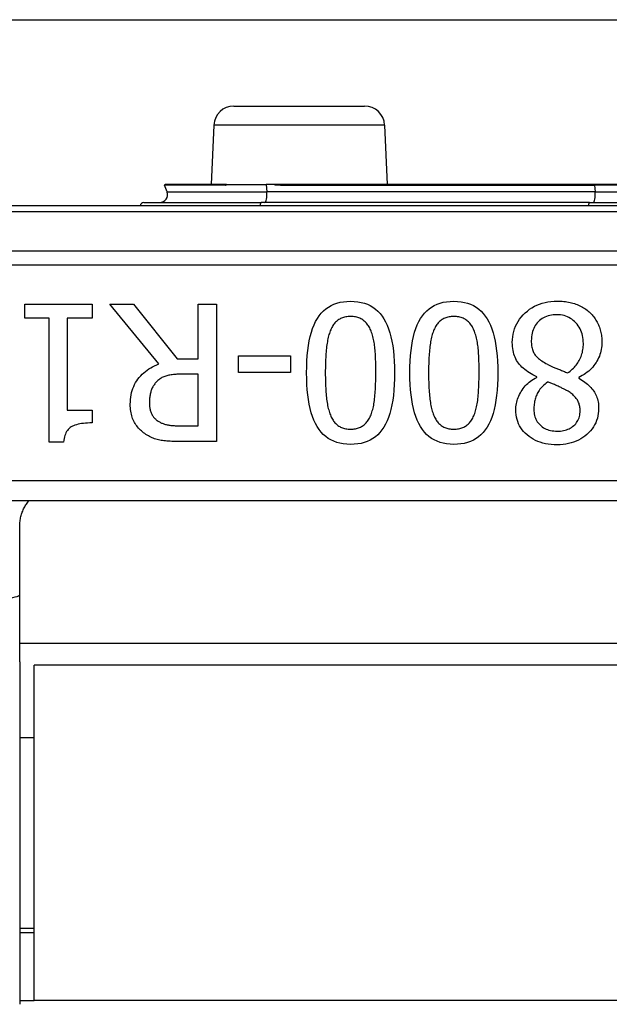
# Model space of a CAD drawing. Header units: inches. Extents: x 19 to 626, y 56 to 294.
# Tile 107 of 203: x 126.532 to 127.122, y 160.067 to 161.053. Entities that reach past the tile are written whole.
import ezdxf

# ---------------------------------------------------------------- set-up
doc = ezdxf.new("R2010")
doc.units = ezdxf.units.IN
doc.header["$MEASUREMENT"] = 0
doc.layers.add('Visible Edges(ANSI)', color=7, linetype='Continuous', lineweight=25)
doc.layers.add('Visible Tangent Edges(ANSI)', color=7, linetype='Continuous', lineweight=25)

msp = doc.modelspace()

# ---------------------------------------------------------------- linework, layer by layer
at = {"layer": 'Visible Edges(ANSI)'}
for p, q in [((85.64344, 161.05343), (149.57944, 161.05343)), ((126.74645, 160.96693), (126.87743, 160.96693)), ((126.72647, 160.9478), (126.72386, 160.8881)), ((126.89741, 160.9478), (126.90001, 160.8881)), ((126.67964, 160.88075), (126.67716, 160.88757)), ((126.73822, 160.8881), (126.67753, 160.8881)), ((126.73884, 160.8881), (126.73822, 160.8881)), ((126.73902, 160.8881), (126.73884, 160.8881)), ((126.73902, 160.8881), (126.77877, 160.8881)), ((126.78709, 160.8881), (126.77877, 160.8881)), ((126.79735, 160.8881), (126.78709, 160.8881)), ((127.10778, 160.8881), (126.79735, 160.8881)), ((127.2161, 160.8881), (127.10778, 160.8881)), ((126.65637, 160.87018), (126.77371, 160.87018)), ((127.10258, 160.87018), (126.77371, 160.87018)), ((127.10258, 160.87018), (127.22129, 160.87018)), ((128.10303, 160.86693), (126.22084, 160.86693)), ((126.53722, 160.75429), (126.53722, 160.76836)), ((126.53722, 160.76836), (126.60445, 160.76836)), ((126.60445, 160.76836), (126.60445, 160.75429)), ((126.67134, 160.7084), (126.62231, 160.76836)), ((126.62231, 160.76836), (126.6461, 160.76836)), ((126.6461, 160.76836), (126.68965, 160.71353)), ((126.71064, 160.76836), (126.72895, 160.76836)), ((126.71064, 160.71353), (126.71064, 160.76836)), ((126.72895, 160.76836), (126.72895, 160.63057)), ((126.56168, 160.75429), (126.53722, 160.75429)), ((126.56168, 160.63012), (126.56168, 160.75429)), ((126.57943, 160.75429), (126.57943, 160.66194)), ((126.60445, 160.75429), (126.57943, 160.75429)), ((126.68965, 160.71353), (126.71064, 160.71353)), ((126.75118, 160.69969), (126.75118, 160.71644)), ((126.75118, 160.71644), (126.80332, 160.71644)), ((126.80332, 160.71644), (126.80332, 160.69969)), ((126.71064, 160.69824), (126.69456, 160.69824)), ((126.71064, 160.64642), (126.71064, 160.69824)), ((126.80332, 160.69969), (126.75118, 160.69969)), ((127.04977, 160.695), (127.04977, 160.69556)), ((127.09176, 160.69477), (127.09176, 160.69422)), ((126.57943, 160.66194), (126.60445, 160.66194)), ((126.60445, 160.66194), (126.60445, 160.64933)), ((126.69244, 160.64642), (126.71064, 160.64642)), ((126.57597, 160.63012), (126.56168, 160.63012)), ((126.72895, 160.63057), (126.69344, 160.63057)), ((126.41194, 160.57165), (127.91194, 160.57165)), ((126.53202, 160.47743), (126.53202, 160.54587)), ((126.53202, 160.40994), (126.53202, 160.47743)), ((127.79186, 160.42843), (126.53202, 160.42843)), ((126.53202, 160.40994), (126.53202, 160.06667)), ((126.54644, 160.07043), (126.54644, 160.40643)), ((127.77744, 160.40643), (126.54644, 160.40643)), ((126.53202, 160.3339), (126.54644, 160.3339)), ((126.53202, 160.14295), (126.54644, 160.14295)), ((126.54644, 160.13843), (126.53202, 160.13843)), ((126.53202, 160.07043), (126.54644, 160.07043)), ((127.77744, 160.07043), (126.54644, 160.07043))]:
    msp.add_line(p, q, dxfattribs=at)
at = {"layer": 'Visible Edges(ANSI)', "flags": 128}
for points in [[(126.81929, 160.69946), (126.81937, 160.70551), (126.81959, 160.71127), (126.81997, 160.71677), (126.82049, 160.72199), (126.82116, 160.72694), (126.82199, 160.73161), (126.82296, 160.73601), (126.82408, 160.74013), (126.82535, 160.74399), (126.82678, 160.74757), (126.82835, 160.75087), (126.83007, 160.7539), (126.83194, 160.75667), (126.83398, 160.75921), (126.83618, 160.7615), (126.83855, 160.76355), (126.84107, 160.76536), (126.84376, 160.76692), (126.84661, 160.76825), (126.84962, 160.76934), (126.8528, 160.77018), (126.85613, 160.77078), (126.85963, 160.77114), (126.86329, 160.77126)], [(126.86329, 160.77126), (126.867, 160.77114), (126.87054, 160.77077), (126.87392, 160.77016), (126.87713, 160.7693), (126.88017, 160.76819), (126.88304, 160.76684), (126.88574, 160.76524), (126.88828, 160.7634), (126.89064, 160.76131), (126.89284, 160.75897), (126.89487, 160.75639), (126.89673, 160.75357), (126.89844, 160.75049), (126.89999, 160.74715), (126.9014, 160.74355), (126.90266, 160.7397), (126.90377, 160.73559), (126.90473, 160.73122), (126.90554, 160.72659), (126.90621, 160.7217), (126.90673, 160.71656), (126.9071, 160.71116), (126.90732, 160.70549), (126.9074, 160.69958)], [(126.92269, 160.69946), (126.92277, 160.70551), (126.92299, 160.71127), (126.92337, 160.71677), (126.92389, 160.72199), (126.92456, 160.72694), (126.92539, 160.73161), (126.92636, 160.73601), (126.92748, 160.74013), (126.92876, 160.74399), (126.93018, 160.74757), (126.93175, 160.75087), (126.93347, 160.7539), (126.93535, 160.75667), (126.93739, 160.75921), (126.93959, 160.7615), (126.94195, 160.76355), (126.94448, 160.76536), (126.94716, 160.76692), (126.95001, 160.76825), (126.95302, 160.76934), (126.9562, 160.77018), (126.95953, 160.77078), (126.96303, 160.77114), (126.96669, 160.77126)], [(126.96669, 160.77126), (126.9704, 160.77114), (126.97395, 160.77077), (126.97732, 160.77016), (126.98053, 160.7693), (126.98357, 160.76819), (126.98644, 160.76684), (126.98914, 160.76524), (126.99168, 160.7634), (126.99404, 160.76131), (126.99624, 160.75897), (126.99827, 160.75639), (127.00013, 160.75357), (127.00184, 160.75049), (127.00339, 160.74715), (127.0048, 160.74355), (127.00606, 160.7397), (127.00717, 160.73559), (127.00813, 160.73122), (127.00895, 160.72659), (127.00961, 160.7217), (127.01013, 160.71656), (127.0105, 160.71116), (127.01072, 160.70549), (127.0108, 160.69958)], [(127.02531, 160.72995), (127.0254, 160.73285), (127.02567, 160.73567), (127.02612, 160.73841), (127.02674, 160.74108), (127.02754, 160.74366), (127.02853, 160.74617), (127.02968, 160.74859), (127.03102, 160.75094), (127.03254, 160.75321), (127.03423, 160.7554), (127.03611, 160.75751), (127.03816, 160.75954), (127.04034, 160.76145), (127.04261, 160.76319), (127.04497, 160.76477), (127.04742, 160.76618), (127.04996, 160.76742), (127.05259, 160.7685), (127.0553, 160.76941), (127.05811, 160.77016), (127.061, 160.77074), (127.06398, 160.77116), (127.06705, 160.77141), (127.0702, 160.77149)], [(127.0702, 160.77149), (127.0719, 160.77147), (127.07358, 160.7714), (127.07523, 160.7713), (127.07685, 160.77115), (127.07845, 160.77095), (127.08002, 160.77072), (127.08156, 160.77044), (127.08308, 160.77012), (127.08458, 160.76976), (127.08605, 160.76936), (127.08749, 160.76891), (127.08891, 160.76842), (127.0903, 160.76789), (127.09165, 160.76732), (127.09297, 160.76672), (127.09425, 160.76608), (127.0955, 160.7654), (127.09671, 160.76469), (127.09789, 160.76394), (127.09903, 160.76316), (127.10014, 160.76233), (127.10121, 160.76148), (127.10225, 160.76058), (127.10326, 160.75965)], [(126.86329, 160.75597), (126.86204, 160.75594), (126.86083, 160.75587), (126.85966, 160.75574), (126.85852, 160.75556), (126.85742, 160.75534), (126.85635, 160.75506), (126.85532, 160.75473), (126.85433, 160.75435), (126.85337, 160.75393), (126.85245, 160.75345), (126.85157, 160.75292), (126.85073, 160.75234), (126.84991, 160.75171), (126.84913, 160.75103), (126.84838, 160.7503), (126.84765, 160.74951), (126.84696, 160.74868), (126.8463, 160.7478), (126.84567, 160.74687), (126.84507, 160.74589), (126.8445, 160.74485), (126.84396, 160.74377), (126.84345, 160.74263), (126.84296, 160.74145)], [(126.88395, 160.74111), (126.88348, 160.74228), (126.88299, 160.74341), (126.88246, 160.74448), (126.88191, 160.74551), (126.88132, 160.7465), (126.88069, 160.74744), (126.88004, 160.74833), (126.87936, 160.74918), (126.87864, 160.74998), (126.87789, 160.75074), (126.87711, 160.75145), (126.8763, 160.75211), (126.87545, 160.75273), (126.87456, 160.75329), (126.87362, 160.7538), (126.87264, 160.75425), (126.87162, 160.75466), (126.87056, 160.755), (126.86945, 160.7553), (126.86831, 160.75554), (126.86712, 160.75573), (126.86588, 160.75586), (126.86461, 160.75594), (126.86329, 160.75597)], [(126.96669, 160.75597), (126.96544, 160.75594), (126.96423, 160.75587), (126.96306, 160.75574), (126.96192, 160.75556), (126.96082, 160.75534), (126.95975, 160.75506), (126.95872, 160.75473), (126.95773, 160.75435), (126.95678, 160.75393), (126.95586, 160.75345), (126.95497, 160.75292), (126.95413, 160.75234), (126.95331, 160.75171), (126.95253, 160.75103), (126.95178, 160.7503), (126.95106, 160.74951), (126.95037, 160.74868), (126.9497, 160.7478), (126.94907, 160.74687), (126.94847, 160.74589), (126.9479, 160.74485), (126.94736, 160.74377), (126.94685, 160.74263), (126.94637, 160.74145)], [(126.98735, 160.74111), (126.98689, 160.74228), (126.98639, 160.74341), (126.98587, 160.74448), (126.98531, 160.74551), (126.98472, 160.7465), (126.9841, 160.74744), (126.98344, 160.74833), (126.98276, 160.74918), (126.98204, 160.74998), (126.98129, 160.75074), (126.98051, 160.75145), (126.9797, 160.75211), (126.97885, 160.75273), (126.97796, 160.75329), (126.97702, 160.7538), (126.97605, 160.75425), (126.97503, 160.75466), (126.97396, 160.755), (126.97286, 160.7553), (126.97171, 160.75554), (126.97052, 160.75573), (126.96929, 160.75586), (126.96801, 160.75594), (126.96669, 160.75597)], [(127.06998, 160.75775), (127.06808, 160.7577), (127.06624, 160.75756), (127.06446, 160.75732), (127.06275, 160.75698), (127.0611, 160.75654), (127.05951, 160.75601), (127.05799, 160.75538), (127.05653, 160.75465), (127.05514, 160.75383), (127.05381, 160.75291), (127.05254, 160.75189), (127.05133, 160.75077), (127.05021, 160.74958), (127.04918, 160.74831), (127.04826, 160.74697), (127.04742, 160.74556), (127.04669, 160.74408), (127.04606, 160.74252), (127.04552, 160.7409), (127.04508, 160.73921), (127.04474, 160.73745), (127.04449, 160.73561), (127.04435, 160.73371), (127.0443, 160.73174)], [(127.09645, 160.72894), (127.09639, 160.731), (127.09624, 160.73299), (127.09597, 160.73492), (127.09561, 160.7368), (127.09514, 160.73861), (127.09456, 160.74036), (127.09388, 160.74205), (127.0931, 160.74368), (127.09221, 160.74525), (127.09121, 160.74676), (127.09011, 160.74821), (127.08891, 160.7496), (127.08763, 160.7509), (127.08629, 160.75209), (127.0849, 160.75317), (127.08346, 160.75413), (127.08196, 160.75498), (127.08041, 160.75572), (127.0788, 160.75634), (127.07715, 160.75685), (127.07544, 160.75724), (127.07367, 160.75753), (127.07185, 160.7577), (127.06998, 160.75775)], [(127.10326, 160.75965), (127.10421, 160.75871), (127.10512, 160.75773), (127.10599, 160.75673), (127.10682, 160.75571), (127.10761, 160.75465), (127.10837, 160.75357), (127.10908, 160.75245), (127.10976, 160.75131), (127.1104, 160.75015), (127.111, 160.74895), (127.11156, 160.74773), (127.11208, 160.74647), (127.11256, 160.7452), (127.113, 160.74392), (127.1134, 160.74262), (127.11375, 160.7413), (127.11407, 160.73997), (127.11434, 160.73863), (127.11457, 160.73727), (127.11476, 160.7359), (127.11491, 160.73452), (127.11501, 160.73312), (127.11507, 160.73171), (127.11509, 160.73028)], [(126.84296, 160.74145), (126.84253, 160.74029), (126.84212, 160.73908), (126.84172, 160.73781), (126.84135, 160.7365), (126.841, 160.73513), (126.84068, 160.73372), (126.84037, 160.73225), (126.84009, 160.73073), (126.83982, 160.72916), (126.83958, 160.72754), (126.83937, 160.72587), (126.83917, 160.72414), (126.83899, 160.72237), (126.83883, 160.72054), (126.83868, 160.71866), (126.83855, 160.71673), (126.83843, 160.71475), (126.83833, 160.71272), (126.83825, 160.71064), (126.83818, 160.70851), (126.83812, 160.70632), (126.83808, 160.70409), (126.83806, 160.7018), (126.83805, 160.69946)], [(126.88864, 160.69958), (126.88863, 160.70196), (126.88861, 160.70428), (126.88858, 160.70653), (126.88854, 160.70872), (126.88848, 160.71084), (126.88841, 160.71289), (126.88833, 160.71488), (126.88824, 160.7168), (126.88813, 160.71865), (126.88802, 160.72044), (126.88789, 160.72215), (126.88774, 160.72381), (126.88758, 160.72541), (126.88739, 160.72699), (126.88717, 160.72853), (126.88692, 160.73005), (126.88665, 160.73153), (126.88635, 160.73299), (126.88602, 160.73442), (126.88566, 160.73582), (126.88527, 160.73719), (126.88486, 160.73852), (126.88442, 160.73983), (126.88395, 160.74111)], [(126.94637, 160.74145), (126.94593, 160.74029), (126.94552, 160.73908), (126.94512, 160.73781), (126.94475, 160.7365), (126.94441, 160.73513), (126.94408, 160.73372), (126.94377, 160.73225), (126.94349, 160.73073), (126.94323, 160.72916), (126.94299, 160.72754), (126.94277, 160.72587), (126.94257, 160.72414), (126.94239, 160.72237), (126.94223, 160.72054), (126.94208, 160.71866), (126.94195, 160.71673), (126.94183, 160.71475), (126.94173, 160.71272), (126.94165, 160.71064), (126.94158, 160.70851), (126.94152, 160.70632), (126.94148, 160.70409), (126.94146, 160.7018), (126.94145, 160.69946)], [(126.99204, 160.69958), (126.99203, 160.70196), (126.99201, 160.70428), (126.99198, 160.70653), (126.99194, 160.70872), (126.99188, 160.71084), (126.99182, 160.71289), (126.99173, 160.71488), (126.99164, 160.7168), (126.99154, 160.71865), (126.99142, 160.72044), (126.99129, 160.72215), (126.99115, 160.72381), (126.99098, 160.72541), (126.99079, 160.72699), (126.99057, 160.72853), (126.99033, 160.73005), (126.99005, 160.73153), (126.98975, 160.73299), (126.98942, 160.73442), (126.98906, 160.73582), (126.98867, 160.73719), (126.98826, 160.73852), (126.98782, 160.73983), (126.98735, 160.74111)], [(127.04977, 160.69556), (127.0478, 160.6965), (127.04591, 160.69748), (127.04411, 160.6985), (127.04238, 160.69955), (127.04074, 160.70063), (127.03918, 160.70175), (127.03769, 160.70291), (127.0363, 160.70409), (127.03498, 160.70531), (127.03374, 160.70657), (127.03259, 160.70786), (127.03151, 160.70918), (127.03052, 160.71055), (127.02962, 160.71199), (127.0288, 160.71349), (127.02807, 160.71506), (127.02742, 160.71669), (127.02686, 160.71839), (127.02639, 160.72015), (127.026, 160.72198), (127.0257, 160.72388), (127.02549, 160.72584), (127.02536, 160.72786), (127.02531, 160.72995)], [(127.0443, 160.73174), (127.04432, 160.73034), (127.04439, 160.729), (127.04451, 160.72771), (127.04467, 160.72646), (127.04488, 160.72526), (127.04514, 160.72411), (127.04544, 160.72301), (127.04579, 160.72196), (127.04618, 160.72095), (127.04662, 160.71999), (127.04711, 160.71909), (127.04765, 160.71822), (127.04825, 160.71739), (127.04894, 160.71655), (127.04971, 160.7157), (127.05056, 160.71486), (127.05151, 160.71402), (127.05253, 160.71317), (127.05365, 160.71232), (127.05484, 160.71147), (127.05613, 160.71062), (127.0575, 160.70977), (127.05895, 160.70892), (127.06049, 160.70806)], [(127.0807, 160.69946), (127.08194, 160.70032), (127.08313, 160.70121), (127.08428, 160.70213), (127.08537, 160.70309), (127.08642, 160.70408), (127.08741, 160.7051), (127.08836, 160.70616), (127.08926, 160.70726), (127.09011, 160.70838), (127.09091, 160.70954), (127.09167, 160.71074), (127.09237, 160.71197), (127.09302, 160.71323), (127.09362, 160.71452), (127.09415, 160.71584), (127.09463, 160.71718), (127.09506, 160.71855), (127.09543, 160.71995), (127.09574, 160.72138), (127.09599, 160.72284), (127.09619, 160.72432), (127.09633, 160.72584), (127.09642, 160.72738), (127.09645, 160.72894)], [(127.11509, 160.73028), (127.11505, 160.72843), (127.11493, 160.72661), (127.11472, 160.72481), (127.11443, 160.72304), (127.11406, 160.72129), (127.1136, 160.71956), (127.11306, 160.71786), (127.11244, 160.71619), (127.11173, 160.71454), (127.11095, 160.71291), (127.11007, 160.71131), (127.10912, 160.70974), (127.10809, 160.7082), (127.10698, 160.70672), (127.10579, 160.70528), (127.10454, 160.70391), (127.1032, 160.70258), (127.10179, 160.70131), (127.10031, 160.70009), (127.09875, 160.69892), (127.09711, 160.6978), (127.0954, 160.69674), (127.09362, 160.69573), (127.09176, 160.69477)], [(126.64275, 160.66797), (126.6428, 160.67045), (126.64296, 160.67286), (126.64323, 160.67521), (126.6436, 160.67748), (126.64409, 160.67969), (126.64467, 160.68183), (126.64537, 160.68391), (126.64617, 160.68591), (126.64708, 160.68785), (126.6481, 160.68973), (126.64922, 160.69153), (126.65045, 160.69327), (126.65178, 160.69493), (126.65317, 160.69652), (126.65465, 160.69804), (126.6562, 160.69949), (126.65782, 160.70086), (126.65953, 160.70216), (126.6613, 160.70338), (126.66316, 160.70453), (126.66509, 160.70561), (126.66709, 160.70661), (126.66918, 160.70754), (126.67134, 160.7084)], [(127.06049, 160.70806), (127.06103, 160.70776), (127.06159, 160.70746), (127.06219, 160.70715), (127.06281, 160.70684), (127.06346, 160.70652), (127.06415, 160.70621), (127.06486, 160.70588), (127.0656, 160.70556), (127.06637, 160.70522), (127.06717, 160.70489), (127.068, 160.70455), (127.06886, 160.70421), (127.06975, 160.70386), (127.07065, 160.7035), (127.07157, 160.70314), (127.07251, 160.70276), (127.07347, 160.70238), (127.07445, 160.70199), (127.07544, 160.70159), (127.07646, 160.70118), (127.07749, 160.70077), (127.07854, 160.70034), (127.07961, 160.69991), (127.0807, 160.69946)], [(126.69456, 160.69824), (126.69325, 160.69823), (126.69196, 160.6982), (126.6907, 160.69815), (126.68946, 160.69808), (126.68824, 160.69799), (126.68704, 160.69789), (126.68586, 160.69776), (126.68471, 160.69762), (126.68358, 160.69745), (126.68247, 160.69727), (126.68139, 160.69706), (126.68032, 160.69684), (126.67929, 160.69659), (126.67828, 160.69629), (126.67729, 160.69596), (126.67634, 160.69558), (126.67541, 160.69516), (126.6745, 160.6947), (126.67363, 160.6942), (126.67278, 160.69366), (126.67196, 160.69308), (126.67117, 160.69246), (126.6704, 160.69179), (126.66966, 160.69109)], [(126.86329, 160.62777), (126.85959, 160.6279), (126.85607, 160.62827), (126.8527, 160.62889), (126.84951, 160.62976), (126.84648, 160.63088), (126.84362, 160.63224), (126.84093, 160.63385), (126.8384, 160.63572), (126.83604, 160.63782), (126.83384, 160.64018), (126.83182, 160.64279), (126.82996, 160.64564), (126.82825, 160.64874), (126.8267, 160.6521), (126.82529, 160.6557), (126.82403, 160.65956), (126.82292, 160.66367), (126.82196, 160.66803), (126.82114, 160.67264), (126.82048, 160.6775), (126.81996, 160.68262), (126.81959, 160.68798), (126.81937, 160.6936), (126.81929, 160.69946)], [(126.83805, 160.69946), (126.83806, 160.69713), (126.83808, 160.69484), (126.83812, 160.69261), (126.83818, 160.69043), (126.83825, 160.6883), (126.83833, 160.68622), (126.83843, 160.68419), (126.83855, 160.68222), (126.83868, 160.6803), (126.83883, 160.67843), (126.83899, 160.67661), (126.83917, 160.67484), (126.83937, 160.67312), (126.83959, 160.67146), (126.83983, 160.66983), (126.8401, 160.66826), (126.84039, 160.66673), (126.8407, 160.66525), (126.84104, 160.66382), (126.8414, 160.66243), (126.84179, 160.6611), (126.84219, 160.65981), (126.84262, 160.65856), (126.84308, 160.65737)], [(126.9074, 160.69958), (126.90732, 160.6935), (126.9071, 160.6877), (126.90672, 160.68218), (126.9062, 160.67694), (126.90553, 160.67198), (126.9047, 160.66729), (126.90373, 160.66288), (126.90261, 160.65876), (126.90133, 160.65491), (126.89991, 160.65133), (126.89834, 160.64804), (126.89662, 160.64503), (126.89474, 160.64227), (126.8927, 160.63976), (126.8905, 160.63748), (126.88813, 160.63544), (126.8856, 160.63365), (126.8829, 160.63209), (126.88004, 160.63077), (126.87702, 160.62969), (126.87383, 160.62885), (126.87048, 160.62825), (126.86697, 160.62789), (126.86329, 160.62777)], [(126.88383, 160.65759), (126.88429, 160.65879), (126.88472, 160.66004), (126.88512, 160.66134), (126.8855, 160.66269), (126.88585, 160.66409), (126.88618, 160.66555), (126.88648, 160.66705), (126.88676, 160.66861), (126.88702, 160.67021), (126.88725, 160.67187), (126.88745, 160.67358), (126.88763, 160.67534), (126.88779, 160.67715), (126.88794, 160.67899), (126.88807, 160.68088), (126.88819, 160.6828), (126.88829, 160.68476), (126.88838, 160.68676), (126.88846, 160.6888), (126.88852, 160.69088), (126.88857, 160.69299), (126.88861, 160.69515), (126.88863, 160.69734), (126.88864, 160.69958)], [(126.96669, 160.62777), (126.963, 160.6279), (126.95947, 160.62827), (126.95611, 160.62889), (126.95291, 160.62976), (126.94988, 160.63088), (126.94702, 160.63224), (126.94433, 160.63385), (126.9418, 160.63572), (126.93944, 160.63782), (126.93725, 160.64018), (126.93522, 160.64279), (126.93336, 160.64564), (126.93165, 160.64874), (126.9301, 160.6521), (126.92869, 160.6557), (126.92743, 160.65956), (126.92632, 160.66367), (126.92536, 160.66803), (126.92455, 160.67264), (126.92388, 160.6775), (126.92336, 160.68262), (126.92299, 160.68798), (126.92277, 160.6936), (126.92269, 160.69946)], [(126.94145, 160.69946), (126.94146, 160.69713), (126.94148, 160.69484), (126.94152, 160.69261), (126.94158, 160.69043), (126.94165, 160.6883), (126.94173, 160.68622), (126.94183, 160.68419), (126.94195, 160.68222), (126.94208, 160.6803), (126.94223, 160.67843), (126.94239, 160.67661), (126.94257, 160.67484), (126.94277, 160.67312), (126.94299, 160.67146), (126.94323, 160.66983), (126.9435, 160.66826), (126.94379, 160.66673), (126.94411, 160.66525), (126.94444, 160.66382), (126.9448, 160.66243), (126.94519, 160.6611), (126.94559, 160.65981), (126.94603, 160.65856), (126.94648, 160.65737)], [(127.0108, 160.69958), (127.01072, 160.6935), (127.0105, 160.6877), (127.01012, 160.68218), (127.0096, 160.67694), (127.00893, 160.67198), (127.0081, 160.66729), (127.00713, 160.66288), (127.00601, 160.65876), (127.00474, 160.65491), (127.00332, 160.65133), (127.00174, 160.64804), (127.00002, 160.64503), (126.99814, 160.64227), (126.9961, 160.63976), (126.9939, 160.63748), (126.99153, 160.63544), (126.989, 160.63365), (126.9863, 160.63209), (126.98344, 160.63077), (126.98042, 160.62969), (126.97723, 160.62885), (126.97388, 160.62825), (126.97037, 160.62789), (126.96669, 160.62777)], [(126.98724, 160.65759), (126.98769, 160.65879), (126.98812, 160.66004), (126.98852, 160.66134), (126.9889, 160.66269), (126.98925, 160.66409), (126.98958, 160.66555), (126.98989, 160.66705), (126.99016, 160.66861), (126.99042, 160.67021), (126.99065, 160.67187), (126.99085, 160.67358), (126.99103, 160.67534), (126.99119, 160.67715), (126.99134, 160.67899), (126.99147, 160.68088), (126.99159, 160.6828), (126.9917, 160.68476), (126.99179, 160.68676), (126.99186, 160.6888), (126.99193, 160.69088), (126.99198, 160.69299), (126.99201, 160.69515), (126.99203, 160.69734), (126.99204, 160.69958)], [(127.02878, 160.6625), (127.02881, 160.66405), (127.02893, 160.66559), (127.02911, 160.66712), (127.02938, 160.66866), (127.02972, 160.67019), (127.03013, 160.67171), (127.03062, 160.67324), (127.03118, 160.67476), (127.03182, 160.67628), (127.03254, 160.67779), (127.03333, 160.67931), (127.03419, 160.68082), (127.03513, 160.6823), (127.03613, 160.68372), (127.0372, 160.68509), (127.03833, 160.68641), (127.03953, 160.68767), (127.04079, 160.68888), (127.04213, 160.69004), (127.04352, 160.69114), (127.04499, 160.69218), (127.04651, 160.69318), (127.04811, 160.69411), (127.04977, 160.695)], [(127.09176, 160.69422), (127.09341, 160.69322), (127.095, 160.69221), (127.09651, 160.69119), (127.09795, 160.69015), (127.09931, 160.68909), (127.10061, 160.68802), (127.10183, 160.68693), (127.10297, 160.68583), (127.10405, 160.68471), (127.10505, 160.68358), (127.10598, 160.68243), (127.10683, 160.68126), (127.10762, 160.68007), (127.10833, 160.67882), (127.10898, 160.67753), (127.10956, 160.67619), (127.11007, 160.6748), (127.11052, 160.67336), (127.11089, 160.67188), (127.1112, 160.67034), (127.11144, 160.66876), (127.11161, 160.66713), (127.11171, 160.66546), (127.11174, 160.66373)], [(126.66966, 160.69109), (126.669, 160.69045), (126.66838, 160.68978), (126.66778, 160.68909), (126.66722, 160.68838), (126.66668, 160.68765), (126.66617, 160.6869), (126.66569, 160.68613), (126.66524, 160.68533), (126.66482, 160.68451), (126.66443, 160.68368), (126.66407, 160.68281), (126.66374, 160.68193), (126.66344, 160.68103), (126.66316, 160.6801), (126.66291, 160.67914), (126.66269, 160.67816), (126.66249, 160.67716), (126.66232, 160.67613), (126.66217, 160.67507), (126.66205, 160.67399), (126.66196, 160.67289), (126.6619, 160.67176), (126.66186, 160.6706), (126.66184, 160.66943)], [(127.0606, 160.69031), (127.0593, 160.68928), (127.05807, 160.68825), (127.05691, 160.68721), (127.05582, 160.68617), (127.0548, 160.68512), (127.05386, 160.68407), (127.05299, 160.68301), (127.05219, 160.68194), (127.05146, 160.68087), (127.05081, 160.6798), (127.05022, 160.67872), (127.04971, 160.67763), (127.04926, 160.67653), (127.04884, 160.6754), (127.04847, 160.67425), (127.04813, 160.67307), (127.04784, 160.67187), (127.04758, 160.67064), (127.04736, 160.66938), (127.04718, 160.6681), (127.04704, 160.6668), (127.04695, 160.66547), (127.04689, 160.66411), (127.04687, 160.66273)], [(127.08003, 160.68171), (127.07954, 160.68198), (127.07901, 160.68226), (127.07844, 160.68256), (127.07782, 160.68288), (127.07716, 160.68322), (127.07646, 160.68357), (127.07571, 160.68393), (127.07492, 160.68431), (127.07408, 160.68471), (127.07321, 160.68513), (127.07229, 160.68556), (127.07132, 160.68601), (127.07034, 160.68646), (127.06938, 160.68689), (127.06843, 160.6873), (127.0675, 160.6877), (127.06658, 160.68808), (127.06568, 160.68845), (127.0648, 160.6888), (127.06393, 160.68913), (127.06307, 160.68945), (127.06223, 160.68975), (127.06141, 160.69004), (127.0606, 160.69031)], [(127.09321, 160.66161), (127.09318, 160.66273), (127.09312, 160.66382), (127.093, 160.66489), (127.09284, 160.66592), (127.09264, 160.66693), (127.09238, 160.6679), (127.09209, 160.66885), (127.09174, 160.66977), (127.09135, 160.67066), (127.09092, 160.67153), (127.09044, 160.67236), (127.08991, 160.67317), (127.08934, 160.67395), (127.08872, 160.67472), (127.08806, 160.67548), (127.08735, 160.67622), (127.0866, 160.67696), (127.0858, 160.67767), (127.08495, 160.67838), (127.08406, 160.67907), (127.08312, 160.67975), (127.08214, 160.68042), (127.08111, 160.68107), (127.08003, 160.68171)], [(126.65838, 160.63782), (126.65719, 160.63862), (126.65605, 160.63946), (126.65494, 160.64033), (126.65388, 160.64124), (126.65287, 160.64219), (126.65189, 160.64317), (126.65096, 160.64419), (126.65007, 160.64524), (126.64922, 160.64634), (126.64842, 160.64746), (126.64766, 160.64863), (126.64694, 160.64983), (126.64627, 160.65107), (126.64566, 160.65236), (126.6451, 160.65371), (126.64461, 160.6551), (126.64417, 160.65653), (126.6438, 160.65802), (126.64348, 160.65956), (126.64321, 160.66114), (126.64301, 160.66278), (126.64286, 160.66446), (126.64278, 160.66619), (126.64275, 160.66797)], [(126.66184, 160.66943), (126.66186, 160.66843), (126.6619, 160.66745), (126.66198, 160.6665), (126.66208, 160.66556), (126.66221, 160.66464), (126.66237, 160.66374), (126.66257, 160.66287), (126.66279, 160.66201), (126.66304, 160.66117), (126.66332, 160.66035), (126.66363, 160.65954), (126.66397, 160.65876), (126.66434, 160.658), (126.66474, 160.65726), (126.66517, 160.65655), (126.66564, 160.65585), (126.66614, 160.65518), (126.66667, 160.65453), (126.66724, 160.65391), (126.66784, 160.6533), (126.66847, 160.65272), (126.66913, 160.65216), (126.66983, 160.65163), (126.67055, 160.65111)], [(127.11174, 160.66373), (127.11166, 160.66118), (127.11142, 160.6587), (127.11101, 160.65629), (127.11044, 160.65395), (127.10971, 160.65169), (127.10881, 160.64949), (127.10775, 160.64737), (127.10653, 160.64532), (127.10515, 160.64334), (127.1036, 160.64143), (127.10189, 160.63959), (127.10002, 160.63782), (127.09802, 160.63617), (127.09593, 160.63465), (127.09376, 160.63328), (127.0915, 160.63205), (127.08914, 160.63097), (127.0867, 160.63004), (127.08417, 160.62924), (127.08156, 160.62859), (127.07885, 160.62809), (127.07606, 160.62773), (127.07318, 160.62751), (127.0702, 160.62744)], [(126.84308, 160.65737), (126.84356, 160.65622), (126.84406, 160.65512), (126.8446, 160.65406), (126.84517, 160.65305), (126.84576, 160.65209), (126.84638, 160.65118), (126.84704, 160.65032), (126.84772, 160.6495), (126.84843, 160.64873), (126.84916, 160.64801), (126.84993, 160.64733), (126.85073, 160.6467), (126.85156, 160.64612), (126.85242, 160.64559), (126.85333, 160.64511), (126.85428, 160.64469), (126.85527, 160.64431), (126.8563, 160.64398), (126.85736, 160.6437), (126.85847, 160.64348), (126.85961, 160.6433), (126.8608, 160.64317), (126.86202, 160.6431), (126.86329, 160.64307)], [(126.86329, 160.64307), (126.86455, 160.6431), (126.86578, 160.64317), (126.86697, 160.6433), (126.86812, 160.64348), (126.86923, 160.6437), (126.87031, 160.64398), (126.87135, 160.64431), (126.87235, 160.64469), (126.87331, 160.64511), (126.87423, 160.64559), (126.87511, 160.64612), (126.87596, 160.6467), (126.87678, 160.64733), (126.87756, 160.64801), (126.87832, 160.64874), (126.87905, 160.64952), (126.87974, 160.65036), (126.88041, 160.65124), (126.88106, 160.65217), (126.88167, 160.65315), (126.88225, 160.65419), (126.88281, 160.65527), (126.88334, 160.6564), (126.88383, 160.65759)], [(126.94648, 160.65737), (126.94696, 160.65622), (126.94747, 160.65512), (126.948, 160.65406), (126.94857, 160.65305), (126.94916, 160.65209), (126.94979, 160.65118), (126.95044, 160.65032), (126.95112, 160.6495), (126.95183, 160.64873), (126.95257, 160.64801), (126.95333, 160.64733), (126.95413, 160.6467), (126.95496, 160.64612), (126.95583, 160.64559), (126.95673, 160.64511), (126.95768, 160.64469), (126.95867, 160.64431), (126.9597, 160.64398), (126.96076, 160.6437), (126.96187, 160.64348), (126.96302, 160.6433), (126.9642, 160.64317), (126.96543, 160.6431), (126.96669, 160.64307)], [(126.96669, 160.64307), (126.96796, 160.6431), (126.96918, 160.64317), (126.97037, 160.6433), (126.97152, 160.64348), (126.97264, 160.6437), (126.97371, 160.64398), (126.97475, 160.64431), (126.97575, 160.64469), (126.97671, 160.64511), (126.97763, 160.64559), (126.97852, 160.64612), (126.97936, 160.6467), (126.98018, 160.64733), (126.98096, 160.64801), (126.98172, 160.64874), (126.98245, 160.64952), (126.98315, 160.65036), (126.98382, 160.65124), (126.98446, 160.65217), (126.98507, 160.65315), (126.98566, 160.65419), (126.98621, 160.65527), (126.98674, 160.6564), (126.98724, 160.65759)], [(127.0702, 160.62744), (127.06713, 160.62751), (127.06416, 160.62771), (127.06129, 160.62805), (127.05852, 160.62853), (127.05586, 160.62915), (127.0533, 160.6299), (127.05084, 160.63078), (127.04849, 160.63181), (127.04624, 160.63297), (127.04409, 160.63426), (127.04205, 160.6357), (127.04011, 160.63727), (127.0383, 160.63894), (127.03665, 160.6407), (127.03515, 160.64253), (127.03381, 160.64444), (127.03263, 160.64642), (127.03161, 160.64849), (127.03074, 160.65063), (127.03004, 160.65285), (127.02948, 160.65515), (127.02909, 160.65752), (127.02886, 160.65997), (127.02878, 160.6625)], [(127.04687, 160.66273), (127.04691, 160.6612), (127.04704, 160.65972), (127.04725, 160.65828), (127.04755, 160.65689), (127.04794, 160.65554), (127.04842, 160.65423), (127.04898, 160.65296), (127.04962, 160.65173), (127.05035, 160.65055), (127.05117, 160.64941), (127.05207, 160.64831), (127.05306, 160.64726), (127.05413, 160.64627), (127.05526, 160.64537), (127.05647, 160.64455), (127.05774, 160.64382), (127.05907, 160.64317), (127.06048, 160.64261), (127.06195, 160.64214), (127.06349, 160.64175), (127.06509, 160.64145), (127.06677, 160.64123), (127.06851, 160.64111), (127.07032, 160.64106)], [(127.07032, 160.64106), (127.07197, 160.6411), (127.07357, 160.64122), (127.07511, 160.64141), (127.07661, 160.64168), (127.07806, 160.64202), (127.07946, 160.64244), (127.08081, 160.64294), (127.0821, 160.64352), (127.08335, 160.64417), (127.08455, 160.6449), (127.08569, 160.64571), (127.08679, 160.64659), (127.08781, 160.64754), (127.08875, 160.64854), (127.0896, 160.6496), (127.09035, 160.65072), (127.09102, 160.65188), (127.0916, 160.65311), (127.09209, 160.65439), (127.09249, 160.65572), (127.09281, 160.65711), (127.09303, 160.65856), (127.09316, 160.66005), (127.09321, 160.66161)], [(126.60445, 160.64933), (126.60214, 160.6493), (126.59993, 160.64921), (126.59782, 160.64907), (126.59582, 160.64888), (126.59393, 160.64863), (126.59214, 160.64832), (126.59045, 160.64796), (126.58886, 160.64754), (126.58738, 160.64706), (126.58601, 160.64653), (126.58473, 160.64595), (126.58357, 160.64531), (126.58249, 160.64459), (126.58149, 160.64377), (126.58058, 160.64285), (126.57974, 160.64183), (126.57899, 160.64072), (126.57832, 160.6395), (126.57773, 160.63818), (126.57721, 160.63677), (126.57678, 160.63526), (126.57643, 160.63364), (126.57616, 160.63193), (126.57597, 160.63012)], [(126.67055, 160.65111), (126.67121, 160.65069), (126.67189, 160.6503), (126.67259, 160.64992), (126.6733, 160.64957), (126.67403, 160.64923), (126.67478, 160.64892), (126.67555, 160.64863), (126.67634, 160.64836), (126.67714, 160.64811), (126.67796, 160.64788), (126.6788, 160.64767), (126.67965, 160.64748), (126.68054, 160.64731), (126.68145, 160.64716), (126.6824, 160.64702), (126.68338, 160.64689), (126.6844, 160.64678), (126.68545, 160.64669), (126.68653, 160.64661), (126.68764, 160.64654), (126.68879, 160.64649), (126.68998, 160.64645), (126.69119, 160.64643), (126.69244, 160.64642)], [(126.69344, 160.63057), (126.6915, 160.63058), (126.68961, 160.6306), (126.68777, 160.63065), (126.68598, 160.63071), (126.68425, 160.63079), (126.68257, 160.63089), (126.68095, 160.631), (126.67937, 160.63114), (126.67786, 160.63129), (126.67639, 160.63146), (126.67498, 160.63165), (126.67362, 160.63185), (126.6723, 160.63209), (126.67098, 160.63237), (126.66968, 160.63271), (126.66838, 160.63308), (126.6671, 160.63351), (126.66582, 160.63399), (126.66456, 160.63451), (126.6633, 160.63508), (126.66206, 160.63569), (126.66082, 160.63636), (126.6596, 160.63707), (126.65838, 160.63782)], [(126.53202, 160.54587), (126.53204, 160.54712), (126.53209, 160.54835), (126.53219, 160.54957), (126.53232, 160.55079), (126.53249, 160.55198), (126.53269, 160.55317), (126.53293, 160.55434), (126.5332, 160.55549), (126.5335, 160.55663), (126.53384, 160.55775), (126.53421, 160.55886), (126.5346, 160.55995), (126.53503, 160.56102), (126.53549, 160.56208), (126.53598, 160.56312), (126.5365, 160.56414), (126.53705, 160.56515), (126.53762, 160.56613), (126.53822, 160.5671), (126.53885, 160.56805), (126.53951, 160.56898), (126.54019, 160.56989), (126.54089, 160.57078), (126.54163, 160.57165)]]:
    msp.add_lwpolyline(points, dxfattribs=at)
at = {"layer": 'Visible Edges(ANSI)'}
for centre, radius, start, end in [((126.74645, 160.94693), 0.02, 90, 177.5), ((126.87743, 160.94693), 0.02, 2.5, 90), ((126.67224, 160.87805), 0.00787, 270, 20), ((126.67753, 160.88771), 0.000394, 90, 200), ((126.65637, 160.86624), 0.00394, 90, 169.97953)]:
    msp.add_arc(centre, radius, start, end, dxfattribs=at)
at = {"layer": 'Visible Tangent Edges(ANSI)'}
for p, q in [((126.89741, 160.9478), (126.72647, 160.9478)), ((126.73802, 160.88757), (126.67716, 160.88757)), ((126.67964, 160.88075), (126.77943, 160.88075)), ((126.73891, 160.88799), (126.73902, 160.8881)), ((126.77877, 160.8881), (126.77943, 160.88075)), ((127.1083, 160.88075), (126.77943, 160.88075)), ((126.79726, 160.88757), (127.10769, 160.88757)), ((127.21619, 160.88757), (127.10769, 160.88757)), ((127.10769, 160.88757), (127.1083, 160.88075)), ((127.1083, 160.88075), (127.21558, 160.88075)), ((126.22084, 160.86116), (128.10303, 160.86116)), ((127.91194, 160.82151), (126.41194, 160.82151)), ((126.41194, 160.80759), (127.91194, 160.80759)), ((127.91194, 160.59134), (126.41194, 160.59134))]:
    msp.add_line(p, q, dxfattribs=at)
at = {"layer": 'Visible Tangent Edges(ANSI)', "flags": 128}
for points in [[(126.73802, 160.88757), (126.73806, 160.88757), (126.73811, 160.88757), (126.73815, 160.88758), (126.73819, 160.88759), (126.73823, 160.88759), (126.73828, 160.8876), (126.73832, 160.88761), (126.73836, 160.88763), (126.7384, 160.88764), (126.73844, 160.88766), (126.73848, 160.88767), (126.73851, 160.88769), (126.73855, 160.88771), (126.73859, 160.88773), (126.73862, 160.88776), (126.73866, 160.88778), (126.73869, 160.8878), (126.73872, 160.88783), (126.73876, 160.88785), (126.73879, 160.88788), (126.73882, 160.88791), (126.73885, 160.88794), (126.73888, 160.88796), (126.73891, 160.88799)], [(126.78709, 160.8881), (126.78752, 160.88808), (126.78794, 160.88805), (126.78836, 160.88803), (126.78879, 160.88801), (126.78921, 160.88798), (126.78963, 160.88796), (126.79006, 160.88793), (126.79048, 160.88791), (126.79091, 160.88788), (126.79133, 160.88785), (126.79175, 160.88783), (126.79218, 160.8878), (126.7926, 160.88777), (126.79303, 160.88775), (126.79345, 160.88772), (126.79387, 160.88769), (126.7943, 160.88767), (126.79472, 160.88765), (126.79514, 160.88763), (126.79557, 160.88761), (126.79599, 160.88759), (126.79641, 160.88758), (126.79684, 160.88757), (126.79726, 160.88757)]]:
    msp.add_lwpolyline(points, dxfattribs=at)
at = {"layer": 'Visible Tangent Edges(ANSI)'}
for centre, major_axis, ratio, start_param, end_param in [((126.73822, 160.88771), (0, 0.000394), 0.548442, 0, 1.919862), ((126.73911, 160.88813), (0.000281, -0.000276), 0.604942, 4.252306, 4.588732), ((126.77761, 160.87805), (0, -0.00787), 0.245714, 0, 1.919862), ((126.79735, 160.88771), (0, 0.000394), 0.245714, 0, 1.919862), ((127.10648, 160.87805), (0, -0.00787), 0.245714, 0, 1.919862), ((127.10778, 160.88771), (0, 0.000394), 0.245714, 0, 1.919862), ((126.77371, 160.86624), (0, 0.00394), 0.245714, 0, 1.395906), ((127.10258, 160.86624), (0, 0.00394), 0.245714, 0, 1.395906), ((126.51627, 160.47743), (0.01575, 0), 0.225879, 4.712389, 6.283185)]:
    msp.add_ellipse(centre, major_axis=major_axis, ratio=ratio, start_param=start_param, end_param=end_param, dxfattribs=at)

doc.saveas('drawing.dxf')
